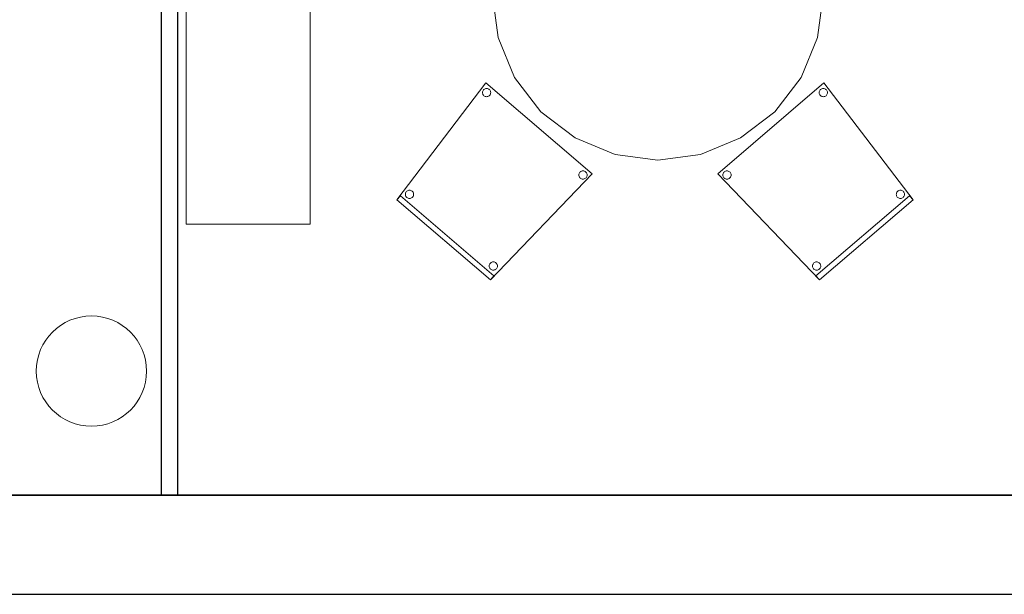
# Model space of a CAD drawing. Header units: metres. Extents: x 391.1 to 430.4, y 12.7 to 28.4.
# Tile 27 of 168: x 405.6 to 409.1, y 12.8 to 14.9. Entities that reach past the tile are written whole.
import ezdxf

# ---------------------------------------------------------------- set-up
doc = ezdxf.new("R2010")
doc.units = ezdxf.units.M
doc.layers.add('01_SUELOS', color=7, linetype='Continuous', lineweight=25, true_color=0x007f00)
for name, color, linetype, lineweight in [('02_MOBILIARIO', 7, 'Continuous', 18), ('A-COLS-____-MCUT', 7, 'Continuous', 18), ('A-COLS-____-OTLN', 7, 'Continuous', 18), ('A-DETL-____-MBND', 7, 'Continuous', 18), ('A-WALL-____-MCUT', 7, 'Continuous', 25), ('A-WALL-____-OTLN', 7, 'Continuous', 25), ('Mobiliario', 7, 'Continuous', 18)]:
    doc.layers.add(name, color=color, linetype=linetype, lineweight=lineweight)

# ---------------------------------------------------------------- blocks, each defined once
blk = doc.blocks.new('Family - Mampara PB-155335-02_PCI_P0')
at = {"layer": 'A-WALL-____-MCUT', "color": 253, "true_color": 0xaaaaaa}
for p, q in [((6.0081, 0.06), (0.0086, 0.06)), ((6.0081, 0), (6.0081, 0.06)), ((0, 0), (6.0081, 0))]:
    blk.add_line(p, q, dxfattribs=at)
at = {"layer": 'A-WALL-____-OTLN', "color": 253, "true_color": 0xaaaaaa}
for p, q in [((6.0081, 0.06), (0.0086, 0.06)), ((6.0081, 0), (6.0081, 0.06)), ((0, 0), (6.0081, 0))]:
    blk.add_line(p, q, dxfattribs=at)
at = {"layer": 'A-WALL-____-OTLN', "color": 253, "lineweight": 18, "true_color": 0xaaaaaa}
blk.add_line((0, 0), (6.0081, 0), dxfattribs=at)
blk = doc.blocks.new('Family - Taula 240X120_PB-155700-02_PCI_P0')
at = {"layer": 'A-DETL-____-MBND', "color": 253, "true_color": 0xaaaaaa}
for p, q in [((0.4447, 2.3795), (0.5999, 2.3999)), ((0.5999, 2.3999), (0.4447, 2.3795)), ((0.5999, 2.3999), (0.7552, 2.3795)), ((0.7552, 2.3795), (0.5999, 2.3999)), ((0.3, 2.3195), (0.4447, 2.3795)), ((0.4447, 2.3795), (0.3, 2.3195)), ((0.7552, 2.3795), (0.8999, 2.3195)), ((0.8999, 2.3195), (0.7552, 2.3795)), ((0.1757, 2.2242), (0.3, 2.3195)), ((0.3, 2.3195), (0.1757, 2.2242)), ((0.8999, 2.3195), (1.0242, 2.2242)), ((1.0242, 2.2242), (0.8999, 2.3195)), ((0.0804, 2.0999), (0.1757, 2.2242)), ((0.1757, 2.2242), (0.0804, 2.0999)), ((1.0242, 2.2242), (1.1195, 2.0999)), ((1.1195, 2.0999), (1.0242, 2.2242)), ((0.0204, 1.9552), (0.0804, 2.0999)), ((0.0804, 2.0999), (0.0204, 1.9552)), ((1.1195, 2.0999), (1.1795, 1.9552)), ((1.1795, 1.9552), (1.1195, 2.0999)), ((0, 1.7999), (0.0204, 1.9552)), ((0.0204, 1.9552), (0, 1.7999)), ((1.1795, 1.9552), (1.1999, 1.7999)), ((1.1999, 1.7999), (1.1795, 1.9552)), ((0.05, 1.7999), (0.05, 1.8499)), ((0.05, 1.8499), (0.1, 1.8499)), ((0.05, 1.8499), (0.05, 1.7999)), ((0.1, 1.8499), (0.05, 1.8499)), ((0.1, 1.8499), (0.1, 1.7999)), ((0.1, 1.7999), (0.1, 1.8499)), ((1.0978, 1.7999), (1.0978, 1.8499)), ((1.0978, 1.8499), (1.1478, 1.8499)), ((1.0978, 1.8499), (1.0978, 1.7999)), ((1.1478, 1.8499), (1.0978, 1.8499)), ((1.1478, 1.8499), (1.1478, 1.7999)), ((1.1478, 1.7999), (1.1478, 1.8499)), ((0, 0.5999), (0, 1.7999)), ((0, 1.7999), (0, 0.5999)), ((0.1, 1.7999), (0.05, 1.7999)), ((0.05, 1.7999), (0.1, 1.7999)), ((1.1478, 1.7999), (1.0978, 1.7999)), ((1.0978, 1.7999), (1.1478, 1.7999)), ((1.1999, 1.7999), (1.1999, 0.5999)), ((1.1999, 0.5999), (1.1999, 1.7999)), ((0.05, 0.6099), (0.1, 0.6099)), ((0.05, 0.5599), (0.05, 0.6099)), ((0.1, 0.6099), (0.05, 0.6099)), ((0.05, 0.6099), (0.05, 0.5599)), ((0.1, 0.6099), (0.1, 0.5599)), ((0.1, 0.5599), (0.1, 0.6099)), ((1.0978, 0.6099), (1.1478, 0.6099)), ((1.0978, 0.5599), (1.0978, 0.6099)), ((1.1478, 0.6099), (1.0978, 0.6099)), ((1.0978, 0.6099), (1.0978, 0.5599)), ((1.1478, 0.6099), (1.1478, 0.5599)), ((1.1478, 0.5599), (1.1478, 0.6099)), ((0.0204, 0.4447), (0, 0.5999)), ((0, 0.5999), (0.0204, 0.4447)), ((1.1999, 0.5999), (1.1795, 0.4447)), ((1.1795, 0.4447), (1.1999, 0.5999)), ((0.1, 0.5599), (0.05, 0.5599)), ((0.05, 0.5599), (0.1, 0.5599)), ((1.1478, 0.5599), (1.0978, 0.5599)), ((1.0978, 0.5599), (1.1478, 0.5599)), ((0.0804, 0.3), (0.0204, 0.4447)), ((0.0204, 0.4447), (0.0804, 0.3)), ((1.1795, 0.4447), (1.1195, 0.3)), ((1.1195, 0.3), (1.1795, 0.4447)), ((0.1757, 0.1757), (0.0804, 0.3)), ((0.0804, 0.3), (0.1757, 0.1757)), ((1.1195, 0.3), (1.0242, 0.1757)), ((1.0242, 0.1757), (1.1195, 0.3)), ((0.3, 0.0804), (0.1757, 0.1757)), ((0.1757, 0.1757), (0.3, 0.0804)), ((1.0242, 0.1757), (0.8999, 0.0804)), ((0.8999, 0.0804), (1.0242, 0.1757)), ((0.4447, 0.0204), (0.3, 0.0804)), ((0.3, 0.0804), (0.4447, 0.0204)), ((0.8999, 0.0804), (0.7552, 0.0204)), ((0.7552, 0.0204), (0.8999, 0.0804)), ((0.5999, 0), (0.4447, 0.0204)), ((0.4447, 0.0204), (0.5999, 0)), ((0.7552, 0.0204), (0.5999, 0)), ((0.5999, 0), (0.7552, 0.0204))]:
    blk.add_line(p, q, dxfattribs=at)
blk = doc.blocks.new('Family - Armai 160x45_PB-155753-02_PCI_P0')
at = {"layer": '02_MOBILIARIO', "color": 253, "true_color": 0xaaaaaa}
for p, q in [((0, 1.6), (0.45, 1.6)), ((0, 0), (0, 1.6)), ((0.45, 1.6), (0.45, 0)), ((0.45, 0), (0, 0))]:
    blk.add_line(p, q, dxfattribs=at)
at = {"layer": 'Mobiliario', "color": 253, "true_color": 0xaaaaaa}
for p, q in [((0.45, 1.6), (0, 1.6)), ((0, 1.6), (0, 0)), ((0.45, 0), (0.45, 1.6)), ((0, 0), (0.45, 0))]:
    blk.add_line(p, q, dxfattribs=at)
blk = doc.blocks.new('Family - Mur PB-155836-02_PCI_P0')
at = {"layer": 'A-WALL-____-MCUT', "color": 253, "true_color": 0xaaaaaa}
for p, q in [((22.9756, 0.36), (0, 0.36)), ((0, 0), (22.901, 0))]:
    blk.add_line(p, q, dxfattribs=at)
at = {"layer": 'A-WALL-____-OTLN', "color": 253, "true_color": 0xaaaaaa}
for p, q in [((22.9756, 0.36), (0, 0.36)), ((0, 0), (22.901, 0))]:
    blk.add_line(p, q, dxfattribs=at)
at = {"layer": 'A-WALL-____-OTLN', "color": 253, "lineweight": 18, "true_color": 0xaaaaaa}
blk.add_line((0, 0), (22.901, 0), dxfattribs=at)
blk = doc.blocks.new('Family - Cadira confident_PB-155879-02_PCI_P0')
at = {"layer": 'A-DETL-____-MBND', "color": 253, "true_color": 0xaaaaaa}
for p, q in [((0, 0.3852), (0.3849, 0.7145)), ((0.3849, 0.7145), (0, 0.3852)), ((0.3849, 0.7145), (0.7083, 0.2903)), ((0.7083, 0.2903), (0.3849, 0.7145)), ((0.3679, 0.6795), (0.3681, 0.6821)), ((0.3681, 0.6821), (0.3679, 0.6795)), ((0.3681, 0.6769), (0.3679, 0.6795)), ((0.3679, 0.6795), (0.3681, 0.6769)), ((0.3681, 0.6821), (0.3687, 0.6846)), ((0.3687, 0.6846), (0.3681, 0.6821)), ((0.3687, 0.6846), (0.3698, 0.687)), ((0.3698, 0.687), (0.3687, 0.6846)), ((0.3698, 0.687), (0.3713, 0.6892)), ((0.3713, 0.6892), (0.3698, 0.687)), ((0.3713, 0.6892), (0.3731, 0.691)), ((0.3731, 0.691), (0.3713, 0.6892)), ((0.3731, 0.691), (0.3752, 0.6925)), ((0.3752, 0.6925), (0.3731, 0.691)), ((0.3752, 0.6925), (0.3776, 0.6937)), ((0.3776, 0.6937), (0.3752, 0.6925)), ((0.3776, 0.6937), (0.3801, 0.6943)), ((0.3801, 0.6943), (0.3776, 0.6937)), ((0.3801, 0.6943), (0.3827, 0.6946)), ((0.3827, 0.6946), (0.3801, 0.6943)), ((0.3827, 0.6946), (0.3852, 0.6944)), ((0.3852, 0.6944), (0.3827, 0.6946)), ((0.3852, 0.6944), (0.3878, 0.6937)), ((0.3878, 0.6937), (0.3852, 0.6944)), ((0.3878, 0.6937), (0.3901, 0.6927)), ((0.3901, 0.6927), (0.3878, 0.6937)), ((0.3901, 0.6927), (0.3923, 0.6912)), ((0.3923, 0.6912), (0.3901, 0.6927)), ((0.3923, 0.6912), (0.3941, 0.6894)), ((0.3941, 0.6894), (0.3923, 0.6912)), ((0.3941, 0.6894), (0.3957, 0.6873)), ((0.3957, 0.6873), (0.3941, 0.6894)), ((0.3957, 0.6873), (0.3968, 0.6849)), ((0.3968, 0.6849), (0.3957, 0.6873)), ((0.3968, 0.6849), (0.3975, 0.6824)), ((0.3975, 0.6824), (0.3968, 0.6849)), ((0.3975, 0.6824), (0.3977, 0.6798)), ((0.3977, 0.6798), (0.3975, 0.6824)), ((0.3977, 0.6798), (0.3975, 0.6772)), ((0.3975, 0.6772), (0.3977, 0.6798)), ((0.3688, 0.6744), (0.3681, 0.6769)), ((0.3681, 0.6769), (0.3688, 0.6744)), ((0.3699, 0.6721), (0.3688, 0.6744)), ((0.3688, 0.6744), (0.3699, 0.6721)), ((0.3714, 0.67), (0.3699, 0.6721)), ((0.3699, 0.6721), (0.3714, 0.67)), ((0.3733, 0.6681), (0.3714, 0.67)), ((0.3714, 0.67), (0.3733, 0.6681)), ((0.3755, 0.6667), (0.3733, 0.6681)), ((0.3733, 0.6681), (0.3755, 0.6667)), ((0.3778, 0.6656), (0.3755, 0.6667)), ((0.3755, 0.6667), (0.3778, 0.6656)), ((0.3803, 0.6649), (0.3778, 0.6656)), ((0.3778, 0.6656), (0.3803, 0.6649)), ((0.3829, 0.6647), (0.3803, 0.6649)), ((0.3803, 0.6649), (0.3829, 0.6647)), ((0.3855, 0.665), (0.3829, 0.6647)), ((0.3829, 0.6647), (0.3855, 0.665)), ((0.388, 0.6657), (0.3855, 0.665)), ((0.3855, 0.665), (0.388, 0.6657)), ((0.3904, 0.6668), (0.388, 0.6657)), ((0.388, 0.6657), (0.3904, 0.6668)), ((0.3925, 0.6683), (0.3904, 0.6668)), ((0.3904, 0.6668), (0.3925, 0.6683)), ((0.3943, 0.6702), (0.3925, 0.6683)), ((0.3925, 0.6683), (0.3943, 0.6702)), ((0.3958, 0.6723), (0.3943, 0.6702)), ((0.3943, 0.6702), (0.3958, 0.6723)), ((0.3969, 0.6747), (0.3958, 0.6723)), ((0.3958, 0.6723), (0.3969, 0.6747)), ((0.3975, 0.6772), (0.3969, 0.6747)), ((0.3969, 0.6747), (0.3975, 0.6772)), ((0.0235, 0.392), (0.0257, 0.3935)), ((0.0257, 0.3935), (0.0235, 0.392)), ((0.0257, 0.3935), (0.028, 0.3946)), ((0.028, 0.3946), (0.0257, 0.3935)), ((0.028, 0.3946), (0.0305, 0.3953)), ((0.0305, 0.3953), (0.028, 0.3946)), ((0.0305, 0.3953), (0.0331, 0.3956)), ((0.0331, 0.3956), (0.0305, 0.3953)), ((0.0331, 0.3956), (0.0357, 0.3954)), ((0.0357, 0.3954), (0.0331, 0.3956)), ((0.0357, 0.3954), (0.0382, 0.3947)), ((0.0382, 0.3947), (0.0357, 0.3954)), ((0.0382, 0.3947), (0.0406, 0.3936)), ((0.0406, 0.3936), (0.0382, 0.3947)), ((0.0406, 0.3936), (0.0427, 0.3922)), ((0.0427, 0.3922), (0.0406, 0.3936)), ((0.369, 0), (0, 0.3852)), ((0, 0.3852), (0.369, 0)), ((0.0183, 0.3805), (0.0185, 0.3831)), ((0.0185, 0.3831), (0.0183, 0.3805)), ((0.0186, 0.3779), (0.0183, 0.3805)), ((0.0183, 0.3805), (0.0186, 0.3779)), ((0.0185, 0.3831), (0.0192, 0.3856)), ((0.0192, 0.3856), (0.0185, 0.3831)), ((0.0193, 0.3754), (0.0186, 0.3779)), ((0.0186, 0.3779), (0.0193, 0.3754)), ((0.0192, 0.3856), (0.0202, 0.388)), ((0.0202, 0.388), (0.0192, 0.3856)), ((0.0204, 0.373), (0.0193, 0.3754)), ((0.0193, 0.3754), (0.0204, 0.373)), ((0.0202, 0.388), (0.0217, 0.3901)), ((0.0217, 0.3901), (0.0202, 0.388)), ((0.0219, 0.3709), (0.0204, 0.373)), ((0.0204, 0.373), (0.0219, 0.3709)), ((0.0217, 0.3901), (0.0235, 0.392)), ((0.0235, 0.392), (0.0217, 0.3901)), ((0.0238, 0.3691), (0.0219, 0.3709)), ((0.0219, 0.3709), (0.0238, 0.3691)), ((0.0259, 0.3676), (0.0238, 0.3691)), ((0.0238, 0.3691), (0.0259, 0.3676)), ((0.0283, 0.3665), (0.0259, 0.3676)), ((0.0259, 0.3676), (0.0283, 0.3665)), ((0.0308, 0.3659), (0.0283, 0.3665)), ((0.0283, 0.3665), (0.0308, 0.3659)), ((0.0334, 0.3657), (0.0308, 0.3659)), ((0.0308, 0.3659), (0.0334, 0.3657)), ((0.036, 0.3659), (0.0334, 0.3657)), ((0.0334, 0.3657), (0.036, 0.3659)), ((0.0385, 0.3666), (0.036, 0.3659)), ((0.036, 0.3659), (0.0385, 0.3666)), ((0.0408, 0.3678), (0.0385, 0.3666)), ((0.0385, 0.3666), (0.0408, 0.3678)), ((0.043, 0.3693), (0.0408, 0.3678)), ((0.0408, 0.3678), (0.043, 0.3693)), ((0.0427, 0.3922), (0.0446, 0.3903)), ((0.0446, 0.3903), (0.0427, 0.3922)), ((0.0448, 0.3711), (0.043, 0.3693)), ((0.043, 0.3693), (0.0448, 0.3711)), ((0.0446, 0.3903), (0.0461, 0.3882)), ((0.0461, 0.3882), (0.0446, 0.3903)), ((0.0463, 0.3733), (0.0448, 0.3711)), ((0.0448, 0.3711), (0.0463, 0.3733)), ((0.0461, 0.3882), (0.0472, 0.3859)), ((0.0472, 0.3859), (0.0461, 0.3882)), ((0.0473, 0.3757), (0.0463, 0.3733)), ((0.0463, 0.3733), (0.0473, 0.3757)), ((0.0472, 0.3859), (0.0479, 0.3834)), ((0.0479, 0.3834), (0.0472, 0.3859)), ((0.048, 0.3782), (0.0473, 0.3757)), ((0.0473, 0.3757), (0.048, 0.3782)), ((0.0479, 0.3834), (0.0482, 0.3808)), ((0.0482, 0.3808), (0.0479, 0.3834)), ((0.0482, 0.3808), (0.048, 0.3782)), ((0.048, 0.3782), (0.0482, 0.3808)), ((0.6509, 0.3198), (0.6527, 0.3217)), ((0.6527, 0.3217), (0.6509, 0.3198)), ((0.6527, 0.3217), (0.6548, 0.3232)), ((0.6548, 0.3232), (0.6527, 0.3217)), ((0.6548, 0.3232), (0.6571, 0.3243)), ((0.6571, 0.3243), (0.6548, 0.3232)), ((0.6571, 0.3243), (0.6597, 0.325)), ((0.6597, 0.325), (0.6571, 0.3243)), ((0.6597, 0.325), (0.6622, 0.3253)), ((0.6622, 0.3253), (0.6597, 0.325)), ((0.6622, 0.3253), (0.6648, 0.3251)), ((0.6648, 0.3251), (0.6622, 0.3253)), ((0.6648, 0.3251), (0.6674, 0.3244)), ((0.6674, 0.3244), (0.6648, 0.3251)), ((0.6674, 0.3244), (0.6697, 0.3233)), ((0.6697, 0.3233), (0.6674, 0.3244)), ((0.6697, 0.3233), (0.6719, 0.3219)), ((0.6719, 0.3219), (0.6697, 0.3233)), ((0.6719, 0.3219), (0.6737, 0.32)), ((0.6737, 0.32), (0.6719, 0.3219)), ((0.356, 0.0152), (0.6953, 0.3055)), ((0.6953, 0.3055), (0.356, 0.0152)), ((0.7083, 0.2903), (0.369, 0)), ((0.369, 0), (0.7083, 0.2903)), ((0.7083, 0.2903), (0.369, 0)), ((0.369, 0), (0.7083, 0.2903)), ((0.6475, 0.3102), (0.6477, 0.3128)), ((0.6477, 0.3128), (0.6475, 0.3102)), ((0.6477, 0.3076), (0.6475, 0.3102)), ((0.6475, 0.3102), (0.6477, 0.3076)), ((0.6477, 0.3128), (0.6483, 0.3153)), ((0.6483, 0.3153), (0.6477, 0.3128)), ((0.6484, 0.3051), (0.6477, 0.3076)), ((0.6477, 0.3076), (0.6484, 0.3051)), ((0.6483, 0.3153), (0.6494, 0.3177)), ((0.6494, 0.3177), (0.6483, 0.3153)), ((0.6495, 0.3027), (0.6484, 0.3051)), ((0.6484, 0.3051), (0.6495, 0.3027)), ((0.6494, 0.3177), (0.6509, 0.3198)), ((0.6509, 0.3198), (0.6494, 0.3177)), ((0.651, 0.3006), (0.6495, 0.3027)), ((0.6495, 0.3027), (0.651, 0.3006)), ((0.6529, 0.2988), (0.651, 0.3006)), ((0.651, 0.3006), (0.6529, 0.2988)), ((0.655, 0.2973), (0.6529, 0.2988)), ((0.6529, 0.2988), (0.655, 0.2973)), ((0.6574, 0.2962), (0.655, 0.2973)), ((0.655, 0.2973), (0.6574, 0.2962)), ((0.6599, 0.2956), (0.6574, 0.2962)), ((0.6574, 0.2962), (0.6599, 0.2956)), ((0.6625, 0.2954), (0.6599, 0.2956)), ((0.6599, 0.2956), (0.6625, 0.2954)), ((0.6651, 0.2956), (0.6625, 0.2954)), ((0.6625, 0.2954), (0.6651, 0.2956)), ((0.6676, 0.2963), (0.6651, 0.2956)), ((0.6651, 0.2956), (0.6676, 0.2963)), ((0.67, 0.2975), (0.6676, 0.2963)), ((0.6676, 0.2963), (0.67, 0.2975)), ((0.6721, 0.299), (0.67, 0.2975)), ((0.67, 0.2975), (0.6721, 0.299)), ((0.6739, 0.3008), (0.6721, 0.299)), ((0.6721, 0.299), (0.6739, 0.3008)), ((0.6737, 0.32), (0.6753, 0.3179)), ((0.6753, 0.3179), (0.6737, 0.32)), ((0.6754, 0.303), (0.6739, 0.3008)), ((0.6739, 0.3008), (0.6754, 0.303)), ((0.6753, 0.3179), (0.6764, 0.3156)), ((0.6764, 0.3156), (0.6753, 0.3179)), ((0.6765, 0.3053), (0.6754, 0.303)), ((0.6754, 0.303), (0.6765, 0.3053)), ((0.6764, 0.3156), (0.6771, 0.3131)), ((0.6771, 0.3131), (0.6764, 0.3156)), ((0.6771, 0.3079), (0.6765, 0.3053)), ((0.6765, 0.3053), (0.6771, 0.3079)), ((0.6771, 0.3131), (0.6773, 0.3105)), ((0.6773, 0.3105), (0.6771, 0.3131)), ((0.6773, 0.3105), (0.6771, 0.3079)), ((0.6771, 0.3079), (0.6773, 0.3105)), ((0.6953, 0.3055), (0.7083, 0.2903)), ((0.7083, 0.2903), (0.6953, 0.3055)), ((0.3435, 0.0502), (0.3437, 0.0528)), ((0.3437, 0.0528), (0.3435, 0.0502)), ((0.3438, 0.0476), (0.3435, 0.0502)), ((0.3435, 0.0502), (0.3438, 0.0476)), ((0.3437, 0.0528), (0.3444, 0.0553)), ((0.3444, 0.0553), (0.3437, 0.0528)), ((0.3444, 0.0451), (0.3438, 0.0476)), ((0.3438, 0.0476), (0.3444, 0.0451)), ((0.3444, 0.0553), (0.3454, 0.0576)), ((0.3454, 0.0576), (0.3444, 0.0553)), ((0.3456, 0.0427), (0.3444, 0.0451)), ((0.3444, 0.0451), (0.3456, 0.0427)), ((0.3454, 0.0576), (0.3469, 0.0598)), ((0.3469, 0.0598), (0.3454, 0.0576)), ((0.3471, 0.0406), (0.3456, 0.0427)), ((0.3456, 0.0427), (0.3471, 0.0406)), ((0.3469, 0.0598), (0.3487, 0.0616)), ((0.3487, 0.0616), (0.3469, 0.0598)), ((0.3489, 0.0388), (0.3471, 0.0406)), ((0.3471, 0.0406), (0.3489, 0.0388)), ((0.3487, 0.0616), (0.3508, 0.0632)), ((0.3508, 0.0632), (0.3487, 0.0616)), ((0.3511, 0.0373), (0.3489, 0.0388)), ((0.3489, 0.0388), (0.3511, 0.0373)), ((0.3508, 0.0632), (0.3532, 0.0643)), ((0.3532, 0.0643), (0.3508, 0.0632)), ((0.3535, 0.0362), (0.3511, 0.0373)), ((0.3511, 0.0373), (0.3535, 0.0362)), ((0.3532, 0.0643), (0.3557, 0.065)), ((0.3557, 0.065), (0.3532, 0.0643)), ((0.356, 0.0356), (0.3535, 0.0362)), ((0.3535, 0.0362), (0.356, 0.0356)), ((0.3557, 0.065), (0.3583, 0.0652)), ((0.3583, 0.0652), (0.3557, 0.065)), ((0.3583, 0.0652), (0.3609, 0.065)), ((0.3609, 0.065), (0.3583, 0.0652)), ((0.3609, 0.065), (0.3634, 0.0644)), ((0.3634, 0.0644), (0.3609, 0.065)), ((0.3637, 0.0363), (0.3612, 0.0356)), ((0.3612, 0.0356), (0.3637, 0.0363)), ((0.3634, 0.0644), (0.3658, 0.0633)), ((0.3658, 0.0633), (0.3634, 0.0644)), ((0.366, 0.0374), (0.3637, 0.0363)), ((0.3637, 0.0363), (0.366, 0.0374)), ((0.3658, 0.0633), (0.3679, 0.0618)), ((0.3679, 0.0618), (0.3658, 0.0633)), ((0.3681, 0.0389), (0.366, 0.0374)), ((0.366, 0.0374), (0.3681, 0.0389)), ((0.3679, 0.0618), (0.3698, 0.06)), ((0.3698, 0.06), (0.3679, 0.0618)), ((0.37, 0.0408), (0.3681, 0.0389)), ((0.3681, 0.0389), (0.37, 0.0408)), ((0.3698, 0.06), (0.3713, 0.0579)), ((0.3713, 0.0579), (0.3698, 0.06)), ((0.3714, 0.043), (0.37, 0.0408)), ((0.37, 0.0408), (0.3714, 0.043)), ((0.3713, 0.0579), (0.3724, 0.0555)), ((0.3724, 0.0555), (0.3713, 0.0579)), ((0.3725, 0.0453), (0.3714, 0.043)), ((0.3714, 0.043), (0.3725, 0.0453)), ((0.3724, 0.0555), (0.3731, 0.053)), ((0.3731, 0.053), (0.3724, 0.0555)), ((0.3732, 0.0478), (0.3725, 0.0453)), ((0.3725, 0.0453), (0.3732, 0.0478)), ((0.3731, 0.053), (0.3734, 0.0504)), ((0.3734, 0.0504), (0.3731, 0.053)), ((0.3734, 0.0504), (0.3732, 0.0478)), ((0.3732, 0.0478), (0.3734, 0.0504)), ((0.3586, 0.0354), (0.356, 0.0356)), ((0.356, 0.0356), (0.3586, 0.0354)), ((0.369, 0), (0.356, 0.0152)), ((0.356, 0.0152), (0.369, 0)), ((0.3612, 0.0356), (0.3586, 0.0354)), ((0.3586, 0.0354), (0.3612, 0.0356))]:
    blk.add_line(p, q, dxfattribs=at)
blk = doc.blocks.new('Family - Cadira confident_PB-155967-02_PCI_P0')
at = {"layer": 'A-DETL-____-MBND', "color": 253, "true_color": 0xaaaaaa}
for p, q in [((0, 0.2903), (0.3234, 0.7145)), ((0.3234, 0.7145), (0, 0.2903)), ((0.3234, 0.7145), (0.7083, 0.3852)), ((0.7083, 0.3852), (0.3234, 0.7145)), ((0.3106, 0.6798), (0.3108, 0.6824)), ((0.3108, 0.6824), (0.3106, 0.6798)), ((0.3108, 0.6772), (0.3106, 0.6798)), ((0.3106, 0.6798), (0.3108, 0.6772)), ((0.3108, 0.6824), (0.3115, 0.6849)), ((0.3115, 0.6849), (0.3108, 0.6824)), ((0.3115, 0.6849), (0.3127, 0.6873)), ((0.3127, 0.6873), (0.3115, 0.6849)), ((0.3127, 0.6873), (0.3142, 0.6894)), ((0.3142, 0.6894), (0.3127, 0.6873)), ((0.3142, 0.6894), (0.316, 0.6912)), ((0.316, 0.6912), (0.3142, 0.6894)), ((0.316, 0.6912), (0.3182, 0.6927)), ((0.3182, 0.6927), (0.316, 0.6912)), ((0.3182, 0.6927), (0.3206, 0.6937)), ((0.3206, 0.6937), (0.3182, 0.6927)), ((0.3206, 0.6937), (0.3231, 0.6944)), ((0.3231, 0.6944), (0.3206, 0.6937)), ((0.3231, 0.6944), (0.3257, 0.6946)), ((0.3257, 0.6946), (0.3231, 0.6944)), ((0.3257, 0.6946), (0.3283, 0.6943)), ((0.3283, 0.6943), (0.3257, 0.6946)), ((0.3283, 0.6943), (0.3308, 0.6937)), ((0.3308, 0.6937), (0.3283, 0.6943)), ((0.3308, 0.6937), (0.3331, 0.6925)), ((0.3331, 0.6925), (0.3308, 0.6937)), ((0.3331, 0.6925), (0.3352, 0.691)), ((0.3352, 0.691), (0.3331, 0.6925)), ((0.3352, 0.691), (0.3371, 0.6892)), ((0.3371, 0.6892), (0.3352, 0.691)), ((0.3371, 0.6892), (0.3385, 0.687)), ((0.3385, 0.687), (0.3371, 0.6892)), ((0.3385, 0.687), (0.3396, 0.6846)), ((0.3396, 0.6846), (0.3385, 0.687)), ((0.3396, 0.6846), (0.3403, 0.6821)), ((0.3403, 0.6821), (0.3396, 0.6846)), ((0.3405, 0.6795), (0.3402, 0.6769)), ((0.3402, 0.6769), (0.3405, 0.6795)), ((0.3403, 0.6821), (0.3405, 0.6795)), ((0.3405, 0.6795), (0.3403, 0.6821)), ((0.3114, 0.6747), (0.3108, 0.6772)), ((0.3108, 0.6772), (0.3114, 0.6747)), ((0.3125, 0.6723), (0.3114, 0.6747)), ((0.3114, 0.6747), (0.3125, 0.6723)), ((0.314, 0.6702), (0.3125, 0.6723)), ((0.3125, 0.6723), (0.314, 0.6702)), ((0.3158, 0.6683), (0.314, 0.6702)), ((0.314, 0.6702), (0.3158, 0.6683)), ((0.3179, 0.6668), (0.3158, 0.6683)), ((0.3158, 0.6683), (0.3179, 0.6668)), ((0.3203, 0.6657), (0.3179, 0.6668)), ((0.3179, 0.6668), (0.3203, 0.6657)), ((0.3228, 0.665), (0.3203, 0.6657)), ((0.3203, 0.6657), (0.3228, 0.665)), ((0.3254, 0.6647), (0.3228, 0.665)), ((0.3228, 0.665), (0.3254, 0.6647)), ((0.328, 0.6649), (0.3254, 0.6647)), ((0.3254, 0.6647), (0.328, 0.6649)), ((0.3305, 0.6656), (0.328, 0.6649)), ((0.328, 0.6649), (0.3305, 0.6656)), ((0.3329, 0.6667), (0.3305, 0.6656)), ((0.3305, 0.6656), (0.3329, 0.6667)), ((0.335, 0.6681), (0.3329, 0.6667)), ((0.3329, 0.6667), (0.335, 0.6681)), ((0.3369, 0.67), (0.335, 0.6681)), ((0.335, 0.6681), (0.3369, 0.67)), ((0.3384, 0.6721), (0.3369, 0.67)), ((0.3369, 0.67), (0.3384, 0.6721)), ((0.3395, 0.6744), (0.3384, 0.6721)), ((0.3384, 0.6721), (0.3395, 0.6744)), ((0.3402, 0.6769), (0.3395, 0.6744)), ((0.3395, 0.6744), (0.3402, 0.6769)), ((0.6656, 0.3922), (0.6677, 0.3936)), ((0.6677, 0.3936), (0.6656, 0.3922)), ((0.6677, 0.3936), (0.6701, 0.3947)), ((0.6701, 0.3947), (0.6677, 0.3936)), ((0.6701, 0.3947), (0.6726, 0.3954)), ((0.6726, 0.3954), (0.6701, 0.3947)), ((0.6726, 0.3954), (0.6752, 0.3956)), ((0.6752, 0.3956), (0.6726, 0.3954)), ((0.6752, 0.3956), (0.6778, 0.3953)), ((0.6778, 0.3953), (0.6752, 0.3956)), ((0.6778, 0.3953), (0.6803, 0.3946)), ((0.6803, 0.3946), (0.6778, 0.3953)), ((0.6803, 0.3946), (0.6827, 0.3935)), ((0.6827, 0.3935), (0.6803, 0.3946)), ((0.6827, 0.3935), (0.6848, 0.392)), ((0.6848, 0.392), (0.6827, 0.3935)), ((0.7083, 0.3852), (0.3393, 0)), ((0.3393, 0), (0.7083, 0.3852)), ((0.6601, 0.3808), (0.6604, 0.3834)), ((0.6604, 0.3834), (0.6601, 0.3808)), ((0.6603, 0.3782), (0.6601, 0.3808)), ((0.6601, 0.3808), (0.6603, 0.3782)), ((0.661, 0.3757), (0.6603, 0.3782)), ((0.6603, 0.3782), (0.661, 0.3757)), ((0.6604, 0.3834), (0.6611, 0.3859)), ((0.6611, 0.3859), (0.6604, 0.3834)), ((0.6621, 0.3733), (0.661, 0.3757)), ((0.661, 0.3757), (0.6621, 0.3733)), ((0.6611, 0.3859), (0.6622, 0.3882)), ((0.6622, 0.3882), (0.6611, 0.3859)), ((0.6635, 0.3711), (0.6621, 0.3733)), ((0.6621, 0.3733), (0.6635, 0.3711)), ((0.6622, 0.3882), (0.6637, 0.3903)), ((0.6637, 0.3903), (0.6622, 0.3882)), ((0.6654, 0.3693), (0.6635, 0.3711)), ((0.6635, 0.3711), (0.6654, 0.3693)), ((0.6637, 0.3903), (0.6656, 0.3922)), ((0.6656, 0.3922), (0.6637, 0.3903)), ((0.6675, 0.3678), (0.6654, 0.3693)), ((0.6654, 0.3693), (0.6675, 0.3678)), ((0.6698, 0.3666), (0.6675, 0.3678)), ((0.6675, 0.3678), (0.6698, 0.3666)), ((0.6723, 0.3659), (0.6698, 0.3666)), ((0.6698, 0.3666), (0.6723, 0.3659)), ((0.6749, 0.3657), (0.6723, 0.3659)), ((0.6723, 0.3659), (0.6749, 0.3657)), ((0.6775, 0.3659), (0.6749, 0.3657)), ((0.6749, 0.3657), (0.6775, 0.3659)), ((0.68, 0.3665), (0.6775, 0.3659)), ((0.6775, 0.3659), (0.68, 0.3665)), ((0.6824, 0.3676), (0.68, 0.3665)), ((0.68, 0.3665), (0.6824, 0.3676)), ((0.6846, 0.3691), (0.6824, 0.3676)), ((0.6824, 0.3676), (0.6846, 0.3691)), ((0.6864, 0.3709), (0.6846, 0.3691)), ((0.6846, 0.3691), (0.6864, 0.3709)), ((0.6848, 0.392), (0.6866, 0.3901)), ((0.6866, 0.3901), (0.6848, 0.392)), ((0.6879, 0.373), (0.6864, 0.3709)), ((0.6864, 0.3709), (0.6879, 0.373)), ((0.6866, 0.3901), (0.6881, 0.388)), ((0.6881, 0.388), (0.6866, 0.3901)), ((0.6891, 0.3754), (0.6879, 0.373)), ((0.6879, 0.373), (0.6891, 0.3754)), ((0.6881, 0.388), (0.6892, 0.3856)), ((0.6892, 0.3856), (0.6881, 0.388)), ((0.6898, 0.3779), (0.6891, 0.3754)), ((0.6891, 0.3754), (0.6898, 0.3779)), ((0.6892, 0.3856), (0.6898, 0.3831)), ((0.6898, 0.3831), (0.6892, 0.3856)), ((0.6898, 0.3831), (0.69, 0.3805)), ((0.69, 0.3805), (0.6898, 0.3831)), ((0.69, 0.3805), (0.6898, 0.3779)), ((0.6898, 0.3779), (0.69, 0.3805)), ((0.0346, 0.32), (0.0364, 0.3219)), ((0.0364, 0.3219), (0.0346, 0.32)), ((0.0364, 0.3219), (0.0386, 0.3233)), ((0.0386, 0.3233), (0.0364, 0.3219)), ((0.0386, 0.3233), (0.041, 0.3244)), ((0.041, 0.3244), (0.0386, 0.3233)), ((0.041, 0.3244), (0.0435, 0.3251)), ((0.0435, 0.3251), (0.041, 0.3244)), ((0.0435, 0.3251), (0.0461, 0.3253)), ((0.0461, 0.3253), (0.0435, 0.3251)), ((0.0461, 0.3253), (0.0487, 0.325)), ((0.0487, 0.325), (0.0461, 0.3253)), ((0.0487, 0.325), (0.0512, 0.3243)), ((0.0512, 0.3243), (0.0487, 0.325)), ((0.0512, 0.3243), (0.0535, 0.3232)), ((0.0535, 0.3232), (0.0512, 0.3243)), ((0.0535, 0.3232), (0.0556, 0.3217)), ((0.0556, 0.3217), (0.0535, 0.3232)), ((0.0556, 0.3217), (0.0575, 0.3198)), ((0.0575, 0.3198), (0.0556, 0.3217)), ((0, 0.2903), (0.013, 0.3055)), ((0.013, 0.3055), (0, 0.2903)), ((0.3393, 0), (0, 0.2903)), ((0, 0.2903), (0.3393, 0)), ((0.3393, 0), (0, 0.2903)), ((0, 0.2903), (0.3393, 0)), ((0.013, 0.3055), (0.3523, 0.0152)), ((0.3523, 0.0152), (0.013, 0.3055)), ((0.031, 0.3105), (0.0312, 0.3131)), ((0.0312, 0.3131), (0.031, 0.3105)), ((0.0312, 0.3079), (0.031, 0.3105)), ((0.031, 0.3105), (0.0312, 0.3079)), ((0.0312, 0.3131), (0.0319, 0.3156)), ((0.0319, 0.3156), (0.0312, 0.3131)), ((0.0318, 0.3053), (0.0312, 0.3079)), ((0.0312, 0.3079), (0.0318, 0.3053)), ((0.0329, 0.303), (0.0318, 0.3053)), ((0.0318, 0.3053), (0.0329, 0.303)), ((0.0319, 0.3156), (0.0331, 0.3179)), ((0.0331, 0.3179), (0.0319, 0.3156)), ((0.0344, 0.3008), (0.0329, 0.303)), ((0.0329, 0.303), (0.0344, 0.3008)), ((0.0331, 0.3179), (0.0346, 0.32)), ((0.0346, 0.32), (0.0331, 0.3179)), ((0.0362, 0.299), (0.0344, 0.3008)), ((0.0344, 0.3008), (0.0362, 0.299)), ((0.0383, 0.2975), (0.0362, 0.299)), ((0.0362, 0.299), (0.0383, 0.2975)), ((0.0407, 0.2963), (0.0383, 0.2975)), ((0.0383, 0.2975), (0.0407, 0.2963)), ((0.0432, 0.2956), (0.0407, 0.2963)), ((0.0407, 0.2963), (0.0432, 0.2956)), ((0.0458, 0.2954), (0.0432, 0.2956)), ((0.0432, 0.2956), (0.0458, 0.2954)), ((0.0484, 0.2956), (0.0458, 0.2954)), ((0.0458, 0.2954), (0.0484, 0.2956)), ((0.0509, 0.2962), (0.0484, 0.2956)), ((0.0484, 0.2956), (0.0509, 0.2962)), ((0.0533, 0.2973), (0.0509, 0.2962)), ((0.0509, 0.2962), (0.0533, 0.2973)), ((0.0554, 0.2988), (0.0533, 0.2973)), ((0.0533, 0.2973), (0.0554, 0.2988)), ((0.0573, 0.3006), (0.0554, 0.2988)), ((0.0554, 0.2988), (0.0573, 0.3006)), ((0.0588, 0.3027), (0.0573, 0.3006)), ((0.0573, 0.3006), (0.0588, 0.3027)), ((0.0575, 0.3198), (0.0589, 0.3177)), ((0.0589, 0.3177), (0.0575, 0.3198)), ((0.0599, 0.3051), (0.0588, 0.3027)), ((0.0588, 0.3027), (0.0599, 0.3051)), ((0.0589, 0.3177), (0.06, 0.3153)), ((0.06, 0.3153), (0.0589, 0.3177)), ((0.0606, 0.3076), (0.0599, 0.3051)), ((0.0599, 0.3051), (0.0606, 0.3076)), ((0.06, 0.3153), (0.0607, 0.3128)), ((0.0607, 0.3128), (0.06, 0.3153)), ((0.0609, 0.3102), (0.0606, 0.3076)), ((0.0606, 0.3076), (0.0609, 0.3102)), ((0.0607, 0.3128), (0.0609, 0.3102)), ((0.0609, 0.3102), (0.0607, 0.3128)), ((0.3349, 0.0504), (0.3352, 0.053)), ((0.3352, 0.053), (0.3349, 0.0504)), ((0.3352, 0.0478), (0.3349, 0.0504)), ((0.3349, 0.0504), (0.3352, 0.0478)), ((0.3352, 0.053), (0.3359, 0.0555)), ((0.3359, 0.0555), (0.3352, 0.053)), ((0.3358, 0.0453), (0.3352, 0.0478)), ((0.3352, 0.0478), (0.3358, 0.0453)), ((0.3369, 0.043), (0.3358, 0.0453)), ((0.3358, 0.0453), (0.3369, 0.043)), ((0.3359, 0.0555), (0.337, 0.0579)), ((0.337, 0.0579), (0.3359, 0.0555)), ((0.3384, 0.0408), (0.3369, 0.043)), ((0.3369, 0.043), (0.3384, 0.0408)), ((0.337, 0.0579), (0.3385, 0.06)), ((0.3385, 0.06), (0.337, 0.0579)), ((0.3402, 0.0389), (0.3384, 0.0408)), ((0.3384, 0.0408), (0.3402, 0.0389)), ((0.3385, 0.06), (0.3404, 0.0618)), ((0.3404, 0.0618), (0.3385, 0.06)), ((0.3423, 0.0374), (0.3402, 0.0389)), ((0.3402, 0.0389), (0.3423, 0.0374)), ((0.3404, 0.0618), (0.3425, 0.0633)), ((0.3425, 0.0633), (0.3404, 0.0618)), ((0.3446, 0.0363), (0.3423, 0.0374)), ((0.3423, 0.0374), (0.3446, 0.0363)), ((0.3425, 0.0633), (0.3449, 0.0644)), ((0.3449, 0.0644), (0.3425, 0.0633)), ((0.3472, 0.0356), (0.3446, 0.0363)), ((0.3446, 0.0363), (0.3472, 0.0356)), ((0.3449, 0.0644), (0.3474, 0.065)), ((0.3474, 0.065), (0.3449, 0.0644)), ((0.3474, 0.065), (0.35, 0.0652)), ((0.35, 0.0652), (0.3474, 0.065)), ((0.35, 0.0652), (0.3526, 0.065)), ((0.3526, 0.065), (0.35, 0.0652)), ((0.3549, 0.0362), (0.3523, 0.0356)), ((0.3523, 0.0356), (0.3549, 0.0362)), ((0.3526, 0.065), (0.3551, 0.0643)), ((0.3551, 0.0643), (0.3526, 0.065)), ((0.3572, 0.0373), (0.3549, 0.0362)), ((0.3549, 0.0362), (0.3572, 0.0373)), ((0.3551, 0.0643), (0.3575, 0.0632)), ((0.3575, 0.0632), (0.3551, 0.0643)), ((0.3594, 0.0388), (0.3572, 0.0373)), ((0.3572, 0.0373), (0.3594, 0.0388)), ((0.3575, 0.0632), (0.3596, 0.0616)), ((0.3596, 0.0616), (0.3575, 0.0632)), ((0.3612, 0.0406), (0.3594, 0.0388)), ((0.3594, 0.0388), (0.3612, 0.0406)), ((0.3596, 0.0616), (0.3614, 0.0598)), ((0.3614, 0.0598), (0.3596, 0.0616)), ((0.3628, 0.0427), (0.3612, 0.0406)), ((0.3612, 0.0406), (0.3628, 0.0427)), ((0.3614, 0.0598), (0.3629, 0.0576)), ((0.3629, 0.0576), (0.3614, 0.0598)), ((0.3639, 0.0451), (0.3628, 0.0427)), ((0.3628, 0.0427), (0.3639, 0.0451)), ((0.3629, 0.0576), (0.364, 0.0553)), ((0.364, 0.0553), (0.3629, 0.0576)), ((0.3646, 0.0476), (0.3639, 0.0451)), ((0.3639, 0.0451), (0.3646, 0.0476)), ((0.364, 0.0553), (0.3646, 0.0528)), ((0.3646, 0.0528), (0.364, 0.0553)), ((0.3646, 0.0528), (0.3648, 0.0502)), ((0.3648, 0.0502), (0.3646, 0.0528)), ((0.3648, 0.0502), (0.3646, 0.0476)), ((0.3646, 0.0476), (0.3648, 0.0502)), ((0.3523, 0.0152), (0.3393, 0)), ((0.3393, 0), (0.3523, 0.0152)), ((0.3497, 0.0354), (0.3472, 0.0356)), ((0.3472, 0.0356), (0.3497, 0.0354)), ((0.3523, 0.0356), (0.3497, 0.0354)), ((0.3497, 0.0354), (0.3523, 0.0356))]:
    blk.add_line(p, q, dxfattribs=at)
blk = doc.blocks.new('Family - LONDR55-XX_ZZ-ARQ-CAA-M3D-Londres55-155971-02_PCI_P0')
at = {"layer": '01_SUELOS', "color": 9, "true_color": 0xaad4aa}
for p, q in [((1.4973, 0), (20.338, 0)), ((1.4973, 0), (20.338, 0)), ((1.4973, 0), (20.338, 0)), ((20.338, 0), (1.4973, 0))]:
    blk.add_line(p, q, dxfattribs=at)
blk = doc.blocks.new('Family - Pilar PB-155997-02_PCI_P0')
at = {"layer": 'A-COLS-____-MCUT', "color": 253, "true_color": 0xaaaaaa}
for start, end in [(360, 180), (180, 360)]:
    blk.add_arc((0.2, 0.2), 0.2, start, end, dxfattribs=at)
at = {"layer": 'A-COLS-____-OTLN', "color": 253, "true_color": 0xaaaaaa}
for start, end in [(360, 180), (180, 360)]:
    blk.add_arc((0.2, 0.2), 0.2, start, end, dxfattribs=at)
blk = doc.blocks.new('LONDR55-XX_ZZ-ARQ-CAA-M3D-Londres55_ifc-1-02_PCI_P0')
at = {"layer": '01_SUELOS', "color": 253, "lineweight": 18, "true_color": 0xaaaaaa}
blk.add_blockref('Family - LONDR55-XX_ZZ-ARQ-CAA-M3D-Londres55-155971-02_PCI_P0', (397.3291, 13.2006), dxfattribs=at)
at = {"layer": '02_MOBILIARIO', "color": 253, "lineweight": 18, "true_color": 0xaaaaaa}
for name, p in [('Family - Taula 240X120_PB-155700-02_PCI_P0', (407.2928, 14.4165)), ('Family - Armai 160x45_PB-155753-02_PCI_P0', (406.182, 14.1844)), ('Family - Cadira confident_PB-155967-02_PCI_P0', (406.946, 13.9818)), ('Family - Cadira confident_PB-155879-02_PCI_P0', (408.1102, 13.9818))]:
    blk.add_blockref(name, p, dxfattribs=at)
at = {"layer": 'A-COLS-____-OTLN', "color": 253, "lineweight": 18, "true_color": 0xaaaaaa}
blk.add_blockref('Family - Pilar PB-155997-02_PCI_P0', (405.6383, 13.4507), dxfattribs=at)
at = {"layer": 'A-WALL-____-OTLN', "color": 253, "lineweight": 18, "true_color": 0xaaaaaa, "rotation": 270}
blk.add_blockref('Family - Mampara PB-155335-02_PCI_P0', (406.0913, 19.2087), dxfattribs=at)
at = {"layer": 'A-WALL-____-OTLN', "color": 253, "lineweight": 18, "true_color": 0xaaaaaa}
blk.add_blockref('Family - Mur PB-155836-02_PCI_P0', (400.7564, 12.8406), dxfattribs=at)

msp = doc.modelspace()

# ---------------------------------------------------------------- block references
at = {"lineweight": 5}
msp.add_blockref('LONDR55-XX_ZZ-ARQ-CAA-M3D-Londres55_ifc-1-02_PCI_P0', (0, 0), dxfattribs=at)

doc.saveas('drawing.dxf')
